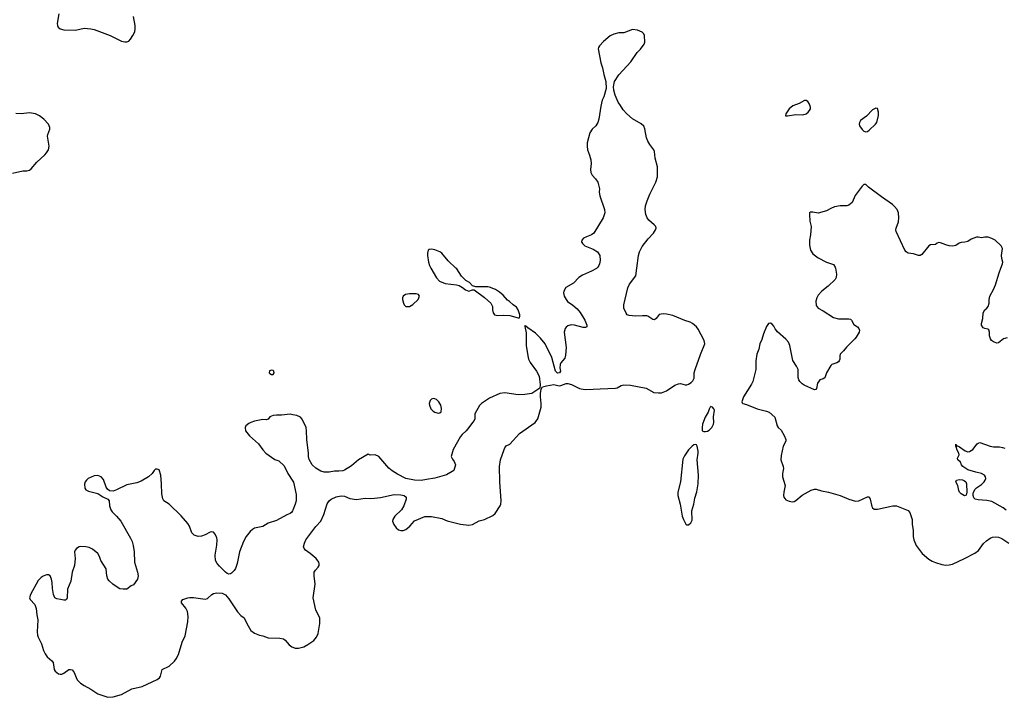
# Model space of a CAD drawing. Header units: inches. Extents: x 1771465 to 1971076, y 472029 to 643563.
# Tile 45 of 127: x 1836793 to 1848358, y 554962 to 562916. Entities that reach past the tile are written whole.
import ezdxf

# ---------------------------------------------------------------- set-up
doc = ezdxf.new("R2010")
doc.units = ezdxf.units.IN
doc.header["$MEASUREMENT"] = 0
for name, color, linetype in [('B8535', 7, 'Continuous'), ('B8536', 7, 'Continuous'), ('B8545', 7, 'Continuous'), ('B8546', 7, 'Continuous')]:
    doc.layers.add(name, color=color, linetype=linetype)

msp = doc.modelspace()

# ---------------------------------------------------------------- linework, layer by layer
at = {"layer": 'B8535', "color": 6, "elevation": 500}
msp.add_lwpolyline([(1839750, 558802), (1839727, 558793), (1839722, 558770), (1839730, 558762), (1839750, 558752), (1839770, 558752), (1839782, 558770), (1839778, 558790), (1839770, 558798)], close=True, dxfattribs=at)
for points in [[(1840000, 558280), (1839970, 558286), (1839870, 558274), (1839810, 558274), (1839770, 558269), (1839730, 558253), (1839710, 558229), (1839690, 558219), (1839650, 558223), (1839550, 558203), (1839510, 558189), (1839484, 558176), (1839451, 558149), (1839441, 558130), (1839447, 558090), (1839494, 558030), (1839597, 557937), (1839650, 557867), (1839685, 557830), (1839790, 557753), (1839838, 557738), (1839898, 557678), (1839942, 557590), (1840000, 557501)], [(1840000, 557159), (1839996, 557150), (1839987, 557133), (1839970, 557119), (1839930, 557105), (1839810, 557039), (1839712, 557008), (1839650, 556968), (1839550, 556946), (1839527, 556933), (1839501, 556910), (1839452, 556848), (1839422, 556790), (1839376, 556670), (1839348, 556532), (1839330, 556475), (1839312, 556450), (1839281, 556419), (1839270, 556410), (1839250, 556407), (1839230, 556414), (1839210, 556430), (1839141, 556501), (1839113, 556533), (1839094, 556570), (1839089, 556631), (1839109, 556750), (1839113, 556810), (1839110, 556833), (1839090, 556877), (1839070, 556901), (1839050, 556906), (1839030, 556901), (1838972, 556868), (1838927, 556853), (1838890, 556851), (1838844, 556864), (1838814, 556894), (1838786, 556970), (1838770, 557001), (1838690, 557094), (1838550, 557230), (1838487, 557270), (1838473, 557293), (1838464, 557350), (1838460, 557470), (1838451, 557571), (1838430, 557633), (1838410, 557641), (1838390, 557640), (1838374, 557626), (1838348, 557590), (1838308, 557552), (1838220, 557500), (1838170, 557481), (1838050, 557456), (1837930, 557397), (1837890, 557383), (1837850, 557385), (1837824, 557404), (1837810, 557430), (1837778, 557518), (1837750, 557550), (1837730, 557560), (1837710, 557565), (1837670, 557561), (1837599, 557530), (1837577, 557510), (1837564, 557490), (1837556, 557464), (1837559, 557419), (1837570, 557396), (1837601, 557381), (1837713, 557353), (1837770, 557317), (1837830, 557290), (1837843, 557270), (1837849, 557210), (1837862, 557162), (1837879, 557139), (1837930, 557090), (1837982, 557030), (1838093, 556830), (1838113, 556790), (1838126, 556746), (1838137, 556670), (1838143, 556550), (1838179, 556430), (1838184, 556390), (1838178, 556350), (1838130, 556283), (1838101, 556270), (1838051, 556230), (1838010, 556230), (1837970, 556237), (1837950, 556246), (1837886, 556290), (1837844, 556330), (1837830, 556350), (1837818, 556390), (1837808, 556470), (1837748, 556568), (1837730, 556617), (1837710, 556650), (1837650, 556701), (1837610, 556722), (1837570, 556730), (1837508, 556732), (1837490, 556728), (1837462, 556710), (1837444, 556690), (1837436, 556670), (1837443, 556590), (1837436, 556510), (1837408, 556430), (1837393, 556327), (1837354, 556230), (1837350, 556130), (1837343, 556110), (1837330, 556101), (1837310, 556101), (1837272, 556112), (1837230, 556118), (1837206, 556130), (1837189, 556169), (1837179, 556239), (1837176, 556310), (1837168, 556348), (1837150, 556389), (1837130, 556400), (1837110, 556400), (1837070, 556385), (1837046, 556370), (1837010, 556333), (1836922, 556170), (1836910, 556130), (1836915, 556110), (1836973, 556050), (1836986, 556006), (1836995, 555930), (1837008, 555870), (1837000, 555730), (1837003, 555690), (1837009, 555670), (1837049, 555590), (1837074, 555510), (1837091, 555471), (1837118, 555438), (1837172, 555392), (1837186, 555370), (1837199, 555290), (1837210, 555270), (1837250, 555239), (1837270, 555232), (1837290, 555235), (1837310, 555246), (1837370, 555288), (1837390, 555290), (1837410, 555285), (1837434, 555254), (1837455, 555195), (1837470, 555169), (1837506, 555130), (1837550, 555099), (1837630, 555057), (1837710, 555002), (1837830, 554962), (1837890, 554967), (1837990, 554995), (1838110, 555062), (1838230, 555091), (1838410, 555170), (1838434, 555190), (1838448, 555210), (1838467, 555290), (1838550, 555329), (1838610, 555386), (1838630, 555413), (1838657, 555463), (1838703, 555610), (1838736, 555684), (1838770, 555850), (1838774, 555910), (1838763, 555970), (1838744, 556010), (1838693, 556070), (1838694, 556090), (1838711, 556109), (1838768, 556128), (1838790, 556133), (1838834, 556134), (1838970, 556113), (1838998, 556122), (1839050, 556169), (1839070, 556179), (1839110, 556189), (1839170, 556186), (1839210, 556164), (1839250, 556120), (1839350, 555965), (1839390, 555922), (1839430, 555897), (1839460, 555830), (1839510, 555747), (1839550, 555715), (1839610, 555690), (1839650, 555684), (1839710, 555662), (1839850, 555657), (1839890, 555650), (1839913, 555633), (1839957, 555577), (1839990, 555555), (1840000, 555552)]]:
    msp.add_lwpolyline(points, dxfattribs=at)
at = {"layer": 'B8536', "color": 6, "elevation": 500}
for points in [[(1837254, 562986), (1837235, 562870), (1837237, 562850), (1837247, 562830), (1837270, 562809), (1837310, 562798), (1837450, 562792), (1837550, 562816), (1837630, 562810), (1837670, 562800), (1837856, 562730), (1837990, 562666), (1838030, 562658), (1838050, 562658), (1838074, 562666), (1838094, 562686), (1838123, 562730), (1838145, 562775), (1838151, 562810), (1838150, 562850), (1838132, 562952)], [(1836710, 561116), (1836830, 561142), (1836876, 561144), (1836910, 561150), (1836930, 561167), (1836995, 561245), (1837090, 561330), (1837110, 561352), (1837131, 561390), (1837139, 561430), (1837120, 561550), (1837124, 561570), (1837148, 561630), (1837147, 561650), (1837132, 561690), (1837077, 561750), (1837027, 561787), (1836979, 561810), (1836910, 561823), (1836810, 561813), (1836750, 561816)]]:
    msp.add_lwpolyline(points, dxfattribs=at)
at = {"layer": 'B8545', "color": 6, "elevation": 500}
for points in [[(1840000, 555552), (1840030, 555541), (1840070, 555540), (1840130, 555556), (1840179, 555581), (1840248, 555630), (1840281, 555670), (1840301, 555710), (1840319, 555830), (1840320, 555890), (1840312, 555912), (1840270, 555985), (1840240, 556130), (1840263, 556290), (1840253, 556387), (1840254, 556430), (1840266, 556454), (1840301, 556490), (1840311, 556510), (1840311, 556530), (1840306, 556550), (1840276, 556590), (1840206, 556650), (1840150, 556690), (1840134, 556710), (1840128, 556730), (1840137, 556770), (1840154, 556810), (1840272, 556968), (1840331, 557029), (1840365, 557110), (1840406, 557234), (1840428, 557270), (1840450, 557290), (1840510, 557315), (1840570, 557329), (1840610, 557322), (1840670, 557294), (1840750, 557283), (1840850, 557298), (1840910, 557295), (1840962, 557298), (1841030, 557308), (1841190, 557344), (1841270, 557340), (1841310, 557330), (1841331, 557311), (1841331, 557290), (1841305, 557210), (1841276, 557164), (1841201, 557090), (1841177, 557050), (1841174, 557030), (1841187, 556990), (1841214, 556950), (1841241, 556930), (1841270, 556920), (1841299, 556921), (1841330, 556931), (1841377, 556970), (1841430, 557034), (1841550, 557085), (1841630, 557084), (1841750, 557061), (1841813, 557033), (1841970, 556994), (1842070, 556982), (1842110, 556990), (1842190, 557032), (1842252, 557048), (1842350, 557096), (1842379, 557121), (1842437, 557210), (1842446, 557230), (1842450, 557270), (1842434, 557490), (1842427, 557673), (1842441, 557750), (1842483, 557870), (1842490, 557891), (1842507, 557913), (1842550, 557933), (1842663, 558057), (1842849, 558190), (1842879, 558230), (1842917, 558370), (1842920, 558410), (1842912, 558488), (1842912, 558528), (1842920, 558580), (1842935, 558605), (1842980, 558620), (1843067, 558633), (1843130, 558618), (1843150, 558621), (1843210, 558647), (1843230, 558647), (1843276, 558636), (1843370, 558588), (1843390, 558583), (1843437, 558577), (1843530, 558578), (1843610, 558585), (1843790, 558593), (1843810, 558595), (1843859, 558621), (1843888, 558630), (1843968, 558628), (1844150, 558592), (1844242, 558542), (1844295, 558535), (1844330, 558537), (1844390, 558558), (1844490, 558625), (1844530, 558642), (1844556, 558644), (1844610, 558631), (1844630, 558631), (1844650, 558637), (1844681, 558659), (1844701, 558679), (1844715, 558710), (1844717, 558770), (1844727, 558810), (1844790, 558985), (1844840, 559110), (1844833, 559150), (1844763, 559283), (1844742, 559310), (1844696, 559350), (1844667, 559367), (1844604, 559384), (1844464, 559444), (1844390, 559460), (1844350, 559464), (1844306, 559454), (1844270, 559409), (1844250, 559393), (1844230, 559396), (1844170, 559437), (1844159, 559439), (1844110, 559442), (1844030, 559436), (1843950, 559444), (1843930, 559453), (1843916, 559470), (1843890, 559530), (1843890, 559570), (1843935, 559770), (1843956, 559810), (1844030, 559911), (1844042, 560000)], [(1843574, 560000), (1843570, 559996), (1843510, 559963), (1843402, 559918), (1843360, 559890), (1843298, 559822), (1843209, 559771), (1843184, 559730), (1843181, 559710), (1843187, 559670), (1843211, 559630), (1843228, 559610), (1843290, 559566), (1843342, 559522), (1843378, 559478), (1843430, 559391), (1843453, 559330), (1843455, 559310), (1843438, 559302), (1843410, 559303), (1843310, 559332), (1843270, 559336), (1843230, 559322), (1843212, 559308), (1843199, 559290), (1843187, 559250), (1843210, 559070), (1843203, 558977), (1843195, 558945), (1843151, 558890), (1843143, 558870), (1843139, 558830), (1843145, 558790), (1843132, 558770), (1843111, 558769), (1843087, 558790), (1843043, 558950), (1842964, 559110), (1842910, 559177), (1842850, 559237), (1842761, 559301), (1842750, 559313), (1842735, 559315), (1842730, 559326), (1842727, 559313), (1842741, 559241), (1842744, 559090), (1842760, 558970), (1842770, 558930), (1842790, 558891), (1842865, 558790), (1842895, 558730), (1842907, 558630), (1842902, 558590), (1842810, 558530), (1842725, 558515), (1842650, 558511), (1842490, 558535), (1842431, 558529), (1842310, 558473), (1842216, 558410), (1842194, 558386), (1842141, 558290), (1842138, 558270), (1842141, 558230), (1842131, 558210), (1842111, 558189), (1842070, 558129), (1842036, 558090), (1841991, 558049), (1841970, 558022), (1841884, 557870), (1841863, 557790), (1841877, 557757), (1841896, 557730), (1841911, 557690), (1841894, 557626), (1841808, 557572), (1841670, 557533), (1841570, 557520), (1841510, 557506), (1841432, 557512), (1841330, 557532), (1841230, 557581), (1841170, 557620), (1841130, 557652), (1841010, 557789), (1840970, 557809), (1840910, 557806), (1840885, 557815), (1840771, 557750), (1840690, 557679), (1840610, 557629), (1840590, 557621), (1840543, 557617), (1840490, 557616), (1840430, 557607), (1840370, 557607), (1840330, 557617), (1840270, 557652), (1840230, 557693), (1840195, 557755), (1840186, 557790), (1840185, 557830), (1840164, 557990), (1840163, 558090), (1840157, 558130), (1840110, 558228), (1840092, 558252), (1840049, 558269), (1840000, 558280)], [(1841624, 560000), (1841688, 559888), (1841726, 559846), (1841790, 559821), (1841924, 559804), (1841955, 559795), (1841993, 559773), (1842030, 559744), (1842070, 559731), (1842110, 559745), (1842130, 559745), (1842254, 559654), (1842328, 559588), (1842347, 559550), (1842347, 559510), (1842354, 559474), (1842372, 559452), (1842410, 559444), (1842470, 559449), (1842550, 559445), (1842650, 559418), (1842662, 559418), (1842669, 559431), (1842669, 559451), (1842650, 559510), (1842630, 559543), (1842590, 559570), (1842547, 559610), (1842524, 559624), (1842470, 559683), (1842430, 559718), (1842381, 559750), (1842310, 559778), (1842290, 559782), (1842150, 559782), (1842113, 559793), (1842075, 559830), (1842034, 559854), (1841984, 559904), (1841927, 559990), (1841916, 560000)], [(1846374, 560000), (1846387, 559930), (1846382, 559890), (1846370, 559865), (1846290, 559790), (1846215, 559730), (1846170, 559682), (1846155, 559650), (1846146, 559614), (1846150, 559563), (1846173, 559530), (1846230, 559499), (1846350, 559422), (1846410, 559406), (1846530, 559406), (1846550, 559402), (1846565, 559390), (1846590, 559339), (1846632, 559310), (1846650, 559290), (1846658, 559270), (1846653, 559250), (1846619, 559190), (1846602, 559170), (1846506, 559074), (1846470, 559028), (1846432, 558990), (1846425, 558970), (1846425, 558930), (1846419, 558910), (1846410, 558900), (1846390, 558887), (1846331, 558870), (1846321, 558859), (1846270, 558770), (1846250, 558714), (1846230, 558701), (1846193, 558687), (1846182, 558678), (1846165, 558650), (1846154, 558586), (1846145, 558575), (1846130, 558572), (1846008, 558628), (1845983, 558643), (1845955, 558670), (1845943, 558690), (1845936, 558716), (1845936, 558810), (1845919, 558850), (1845876, 558916), (1845838, 559090), (1845823, 559130), (1845790, 559168), (1845694, 559254), (1845668, 559288), (1845650, 559320), (1845630, 559341), (1845610, 559353), (1845590, 559350), (1845566, 559314), (1845531, 559230), (1845510, 559164), (1845486, 559110), (1845473, 559050), (1845453, 558990), (1845438, 558910), (1845438, 558810), (1845405, 558670), (1845390, 558638), (1845294, 558490), (1845276, 558430), (1845280, 558420), (1845285, 558410), (1845330, 558400), (1845456, 558350), (1845563, 558323), (1845595, 558310), (1845662, 558250), (1845690, 558150), (1845703, 558130), (1845738, 558098), (1845774, 558034), (1845790, 557990), (1845790, 557970), (1845760, 557910), (1845738, 557802), (1845735, 557750), (1845761, 557670), (1845763, 557650), (1845752, 557590), (1845753, 557550), (1845785, 557450), (1845767, 557370), (1845766, 557330), (1845770, 557310), (1845790, 557282), (1845830, 557264), (1845870, 557258), (1845890, 557262), (1845910, 557272), (1845985, 557335), (1846090, 557394), (1846130, 557407), (1846150, 557405), (1846210, 557385), (1846292, 557372), (1846430, 557332), (1846530, 557288), (1846610, 557264), (1846650, 557270), (1846750, 557315), (1846770, 557314), (1846784, 557290), (1846802, 557202), (1846810, 557187), (1846830, 557170), (1846870, 557172), (1847050, 557209), (1847090, 557208), (1847130, 557196), (1847230, 557156), (1847248, 557130), (1847276, 557050), (1847277, 556990), (1847286, 556926), (1847286, 556850), (1847294, 556810), (1847323, 556743), (1847395, 556650), (1847470, 556585), (1847510, 556561), (1847550, 556546), (1847623, 556523), (1847670, 556515), (1847710, 556517), (1847750, 556527), (1847890, 556590), (1848010, 556654), (1848053, 556687), (1848114, 556766), (1848150, 556799), (1848190, 556830), (1848219, 556841), (1848250, 556847), (1848290, 556843), (1848330, 556827), (1848411, 556771)], [(1848390, 559181), (1848350, 559170), (1848290, 559123), (1848270, 559121), (1848230, 559134), (1848209, 559149), (1848194, 559170), (1848184, 559204), (1848186, 559250), (1848176, 559276), (1848164, 559284), (1848130, 559290), (1848110, 559300), (1848090, 559330), (1848090, 559350), (1848107, 559410), (1848110, 559475), (1848130, 559510), (1848154, 559530), (1848169, 559551), (1848179, 559590), (1848179, 559630), (1848187, 559670), (1848232, 559748), (1848256, 559804), (1848296, 559944), (1848318, 560000)], [(1848378, 557158), (1848346, 557186), (1848210, 557259), (1848151, 557271), (1848050, 557279), (1848016, 557290), (1848002, 557302), (1847991, 557330), (1847991, 557350), (1847996, 557370), (1848014, 557406), (1848030, 557423), (1848090, 557461), (1848120, 557490), (1848135, 557510), (1848142, 557530), (1848139, 557550), (1848124, 557570), (1848092, 557590), (1848024, 557604), (1847930, 557634), (1847871, 557671), (1847856, 557690), (1847842, 557722), (1847812, 557750), (1847810, 557770), (1847827, 557810), (1847824, 557830), (1847802, 557870), (1847798, 557898), (1847788, 557912), (1847788, 557932), (1847793, 557927), (1847793, 557913), (1847807, 557913), (1847830, 557903), (1847897, 557857), (1847930, 557845), (1847950, 557846), (1847990, 557873), (1848041, 557939), (1848050, 557947), (1848070, 557954), (1848191, 557910), (1848230, 557904), (1848302, 557902), (1848335, 557895), (1848365, 557885)], [(1840000, 557501), (1840010, 557486), (1840042, 557342), (1840040, 557270), (1840029, 557230), (1840000, 557159)]]:
    msp.add_lwpolyline(points, dxfattribs=at)
for points in [[(1841450, 559699), (1841370, 559699), (1841325, 559690), (1841299, 559670), (1841291, 559650), (1841291, 559630), (1841301, 559590), (1841311, 559571), (1841330, 559551), (1841350, 559548), (1841370, 559551), (1841410, 559573), (1841474, 559630), (1841489, 559670), (1841476, 559690)], [(1841650, 558469), (1841630, 558461), (1841614, 558446), (1841604, 558410), (1841605, 558390), (1841622, 558350), (1841650, 558321), (1841670, 558311), (1841710, 558299), (1841730, 558301), (1841745, 558315), (1841749, 558351), (1841740, 558390), (1841717, 558430), (1841690, 558457), (1841670, 558466)], [(1844910, 558375), (1844902, 558370), (1844890, 558346), (1844881, 558310), (1844844, 558250), (1844813, 558170), (1844808, 558128), (1844811, 558091), (1844830, 558081), (1844850, 558081), (1844870, 558087), (1844890, 558099), (1844923, 558130), (1844942, 558170), (1844945, 558190), (1844944, 558256), (1844954, 558334), (1844948, 558350), (1844930, 558368)], [(1844730, 557929), (1844710, 557924), (1844690, 557909), (1844650, 557869), (1844602, 557798), (1844584, 557756), (1844554, 557490), (1844525, 557370), (1844525, 557330), (1844550, 557230), (1844576, 557090), (1844589, 557049), (1844616, 556996), (1844630, 556985), (1844650, 556988), (1844675, 557010), (1844690, 557042), (1844687, 557150), (1844710, 557230), (1844722, 557298), (1844746, 557374), (1844763, 557470), (1844766, 557570), (1844751, 557750), (1844764, 557830), (1844763, 557850), (1844752, 557912), (1844744, 557924)], [(1847890, 557328), (1847850, 557350), (1847833, 557370), (1847824, 557390), (1847813, 557450), (1847788, 557490), (1847796, 557510), (1847830, 557518), (1847866, 557514), (1847890, 557505), (1847908, 557490), (1847914, 557470), (1847919, 557370), (1847910, 557336)]]:
    msp.add_lwpolyline(points, close=True, dxfattribs=at)
at = {"layer": 'B8546', "color": 6, "elevation": 500}
for points in [[(1844042, 560000), (1844062, 560150), (1844073, 560190), (1844106, 560254), (1844176, 560344), (1844238, 560410), (1844263, 560450), (1844269, 560470), (1844264, 560490), (1844247, 560510), (1844184, 560564), (1844164, 560590), (1844146, 560630), (1844139, 560690), (1844143, 560730), (1844162, 560790), (1844194, 560870), (1844266, 561010), (1844284, 561070), (1844284, 561190), (1844257, 561290), (1844250, 561370), (1844241, 561390), (1844195, 561450), (1844171, 561490), (1844157, 561530), (1844137, 561637), (1844125, 561665), (1844093, 561693), (1843990, 561753), (1843926, 561810), (1843880, 561860), (1843852, 561910), (1843824, 561950), (1843787, 562030), (1843770, 562090), (1843766, 562130), (1843780, 562190), (1843831, 562269), (1843970, 562420), (1844047, 562533), (1844086, 562570), (1844127, 562630), (1844134, 562654), (1844132, 562730), (1844126, 562750), (1844105, 562770), (1844050, 562794), (1843990, 562803), (1843890, 562761), (1843830, 562762), (1843770, 562747), (1843730, 562725), (1843650, 562660), (1843603, 562610), (1843590, 562590), (1843587, 562573), (1843621, 562410), (1843640, 562350), (1843653, 562273), (1843678, 562190), (1843680, 562110), (1843656, 562010), (1843636, 561970), (1843618, 561902), (1843594, 561750), (1843582, 561710), (1843559, 561670), (1843516, 561630), (1843488, 561590), (1843459, 561470), (1843458, 561430), (1843464, 561390), (1843487, 561327), (1843501, 561270), (1843504, 561230), (1843497, 561157), (1843501, 561121), (1843519, 561090), (1843558, 561050), (1843582, 561010), (1843602, 560930), (1843601, 560890), (1843607, 560850), (1843663, 560690), (1843667, 560650), (1843648, 560592), (1843537, 560410), (1843510, 560390), (1843450, 560368), (1843415, 560350), (1843397, 560330), (1843393, 560310), (1843402, 560290), (1843430, 560262), (1843530, 560223), (1843579, 560190), (1843606, 560150), (1843610, 560090), (1843604, 560050), (1843595, 560030), (1843584, 560010), (1843574, 560000)], [(1848318, 560000), (1848337, 560050), (1848339, 560070), (1848327, 560113), (1848324, 560150), (1848335, 560230), (1848320, 560260), (1848250, 560329), (1848210, 560349), (1848170, 560363), (1848130, 560365), (1848090, 560356), (1848050, 560365), (1848030, 560365), (1847970, 560341), (1847928, 560312), (1847895, 560305), (1847850, 560302), (1847827, 560293), (1847790, 560267), (1847750, 560258), (1847710, 560262), (1847670, 560273), (1847610, 560299), (1847590, 560300), (1847568, 560292), (1847550, 560278), (1847490, 560274), (1847470, 560261), (1847390, 560161), (1847370, 560149), (1847350, 560148), (1847290, 560166), (1847230, 560175), (1847205, 560190), (1847190, 560210), (1847089, 560430), (1847085, 560450), (1847088, 560470), (1847115, 560545), (1847121, 560590), (1847116, 560650), (1847098, 560690), (1847070, 560724), (1847046, 560746), (1846916, 560836), (1846764, 560950), (1846730, 560981), (1846710, 560983), (1846690, 560963), (1846607, 560853), (1846572, 560770), (1846530, 560740), (1846508, 560732), (1846431, 560731), (1846362, 560718), (1846319, 560701), (1846270, 560674), (1846170, 560644), (1846110, 560659), (1846082, 560658), (1846070, 560650), (1846070, 560630), (1846075, 560550), (1846089, 560490), (1846081, 560390), (1846071, 560330), (1846069, 560270), (1846083, 560210), (1846108, 560168), (1846170, 560122), (1846270, 560072), (1846330, 560052), (1846350, 560041), (1846372, 560010), (1846374, 560000)], [(1841916, 560000), (1841826, 560086), (1841750, 560174), (1841730, 560190), (1841670, 560214), (1841630, 560221), (1841603, 560217), (1841590, 560210), (1841583, 560177), (1841583, 560150), (1841595, 560070), (1841606, 560030), (1841624, 560000)]]:
    msp.add_lwpolyline(points, dxfattribs=at)
for points in [[(1846030, 561967), (1846010, 561966), (1845949, 561932), (1845873, 561907), (1845832, 561870), (1845791, 561810), (1845787, 561787), (1845810, 561788), (1845910, 561805), (1845990, 561798), (1846030, 561810), (1846055, 561830), (1846071, 561850), (1846080, 561870), (1846080, 561890), (1846070, 561923), (1846050, 561955)], [(1846850, 561879), (1846810, 561857), (1846738, 561782), (1846670, 561733), (1846658, 561710), (1846653, 561690), (1846658, 561670), (1846690, 561626), (1846710, 561607), (1846730, 561599), (1846750, 561605), (1846770, 561618), (1846847, 561690), (1846860, 561710), (1846880, 561790), (1846881, 561830), (1846870, 561874)]]:
    msp.add_lwpolyline(points, close=True, dxfattribs=at)

doc.saveas('drawing.dxf')
